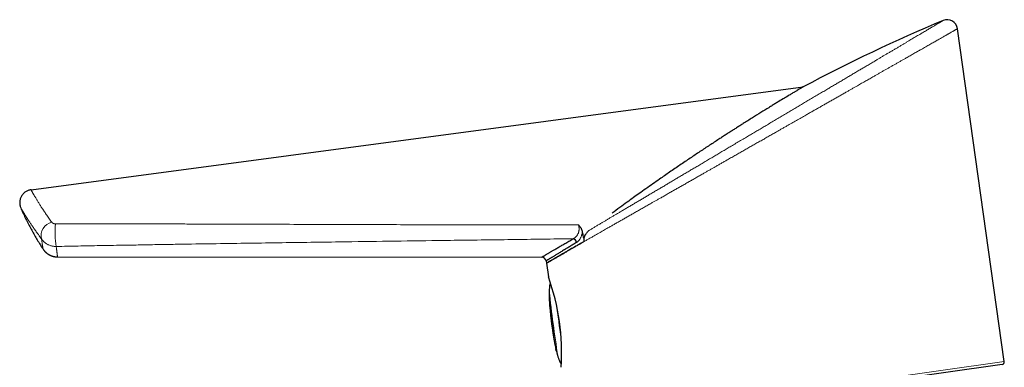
# Model space of a CAD drawing. Header units: millimetres. Extents: x 8 to 761, y 12 to 790.
# Tile 96 of 240: x 41 to 154, y 694 to 734. Entities that reach past the tile are written whole.
import ezdxf

# ---------------------------------------------------------------- set-up
doc = ezdxf.new("R2010")
doc.units = ezdxf.units.MM

msp = doc.modelspace()

# ---------------------------------------------------------------- linework, layer by layer
at = {"color": 7, "linetype": 'Continuous', "lineweight": 30}
for p, q in [((154.11, 694.46), (148.74, 732.74)), ((42.12, 714.22), (130.97, 726.05)), ((130.88, 726), (130.79, 725.95)), ((130.88, 726), (130.79, 725.95)), ((130.88, 726), (130.88, 726)), ((130.9, 726.01), (130.91, 726.02)), ((130.91, 726.02), (130.97, 726.05)), ((130.91, 726.02), (130.97, 726.05)), ((130.96, 726.04), (130.91, 726.01)), ((130.97, 726.05), (130.95, 726.04)), ((130.96, 726.04), (130.95, 726.04)), ((130.97, 726.05), (130.97, 726.05)), ((40.94, 712.14), (40.94, 712.14)), ((43.51, 707.39), (43.51, 707.39)), ((105.51, 708.13), (105.51, 708.13)), ((45.17, 706.5), (100.9, 706.47)), ((101.39, 706.04), (101.43, 705.77)), ((101.43, 705.77), (101.65, 704.2)), ((153.86, 694.12), (104.35, 687.16))]:
    msp.add_line(p, q, dxfattribs=at)
at = {"color": 252, "linetype": 'Continuous', "lineweight": 0}
msp.add_line((104.01, 687.42), (154.11, 694.46), dxfattribs=at)
at = {"color": 7, "linetype": 'Continuous', "lineweight": 30}
for centre, radius, start, end in [((147.55, 732.57), 1.2, 7.9831, 112.616), ((104.37, 708.04), 0.558, 13.5738, 77.416), ((100.89, 705.97), 0.5, 8.0139, 89.8705), ((77.69, 695.54), 25.48, 356.1121, 19.8892), ((153.82, 694.42), 0.3, 278, 8)]:
    msp.add_arc(centre, radius, start, end, dxfattribs=at)
at = {"color": 252, "linetype": 'Continuous', "lineweight": 0}
for centre, radius, start, end in [((44.88, 708.94), 1.6, 103.7611, 193.5621), ((56.68, 709.43), 11.79, 175.8222, 188.4466), ((261.34, 719.72), 160.5, 186.1309, 188.8294), ((224.11, 714.84), 123.06, 186.1265, 188.8338), ((454.34, 745.03), 354.49, 187.1645, 187.4854), ((448.92, 744.25), 349.01, 187.4747, 187.7992)]:
    msp.add_arc(centre, radius, start, end, dxfattribs=at)
at = {"color": 7, "linetype": 'Continuous', "lineweight": 30}
msp.add_ellipse((205.63, 583.35), major_axis=(-150.17, -88.46), ratio=0.92388, start_param=4.563531, end_param=4.665912, dxfattribs=at)
at = {"color": 252, "linetype": 'Continuous', "lineweight": 0}
for points, knots in [([(106.37, 709.57), (106.47, 709.63), (106.67, 709.75), (106.99, 709.94), (107.31, 710.13), (107.63, 710.31), (107.93, 710.49), (108.22, 710.66), (108.51, 710.84), (108.81, 711.02), (109.12, 711.2), (109.43, 711.38), (109.75, 711.57), (110.09, 711.77), (110.45, 711.99), (110.85, 712.22), (111.25, 712.46), (111.65, 712.7), (112.05, 712.94), (112.45, 713.17), (112.84, 713.4), (113.24, 713.64), (113.66, 713.89), (114.1, 714.15), (114.53, 714.4), (114.96, 714.65), (115.37, 714.9), (115.79, 715.15), (116.21, 715.4), (116.64, 715.65), (117.07, 715.91), (117.51, 716.17), (117.95, 716.43), (118.39, 716.69), (118.85, 716.96), (119.33, 717.24), (119.83, 717.54), (120.32, 717.83), (120.8, 718.11), (121.27, 718.39), (121.75, 718.68), (122.23, 718.96), (122.72, 719.25), (123.24, 719.56), (123.78, 719.88), (124.3, 720.19), (124.8, 720.48), (125.28, 720.77), (125.77, 721.05), (126.25, 721.34), (126.74, 721.63), (127.26, 721.94), (127.79, 722.25), (128.31, 722.56), (128.83, 722.87), (129.35, 723.18), (129.87, 723.48), (130.38, 723.79), (130.89, 724.09), (131.4, 724.39), (131.92, 724.7), (132.44, 725), (132.95, 725.31), (133.44, 725.6), (133.91, 725.88), (134.35, 726.14), (134.79, 726.4), (135.23, 726.66), (135.66, 726.91), (136.08, 727.16), (136.5, 727.41), (136.91, 727.66), (137.32, 727.9), (137.72, 728.13), (138.13, 728.38), (138.56, 728.63), (138.99, 728.88), (139.38, 729.12), (139.73, 729.32), (140.04, 729.51), (140.35, 729.69), (140.66, 729.88), (140.99, 730.07), (141.33, 730.27), (141.66, 730.46), (141.98, 730.65), (142.28, 730.84), (142.57, 731.01), (142.85, 731.17), (143.12, 731.33), (143.38, 731.48), (143.64, 731.64), (143.89, 731.79), (144.14, 731.94), (144.38, 732.08), (144.61, 732.21), (144.83, 732.35), (145.05, 732.47), (145.25, 732.59), (145.45, 732.71), (145.64, 732.83), (145.83, 732.94), (146, 733.04), (146.15, 733.13), (146.29, 733.21), (146.42, 733.29), (146.54, 733.36), (146.65, 733.42), (146.75, 733.48), (146.83, 733.53), (146.91, 733.57), (146.97, 733.61), (147.02, 733.64), (147.05, 733.66), (147.07, 733.67), (147.08, 733.68), (147.08, 733.68), (147.09, 733.68)], [0, 0, 0, 0, 0.00877, 0.017542, 0.026315, 0.035085, 0.042458, 0.049832, 0.057206, 0.064579, 0.071993, 0.079407, 0.086822, 0.094236, 0.103067, 0.111902, 0.120738, 0.129572, 0.138404, 0.146529, 0.154654, 0.162779, 0.171705, 0.180632, 0.189557, 0.197768, 0.20598, 0.214193, 0.222405, 0.230616, 0.238976, 0.247338, 0.255701, 0.264063, 0.272423, 0.281665, 0.290909, 0.300151, 0.308897, 0.317645, 0.326394, 0.335142, 0.343888, 0.353731, 0.363575, 0.373419, 0.382211, 0.391007, 0.399803, 0.408599, 0.417392, 0.427118, 0.436846, 0.446573, 0.456184, 0.4658, 0.475418, 0.485036, 0.494652, 0.504263, 0.514242, 0.524224, 0.534206, 0.544185, 0.553015, 0.561849, 0.570684, 0.579519, 0.588353, 0.597182, 0.605927, 0.614674, 0.623422, 0.632169, 0.640913, 0.650778, 0.660644, 0.670509, 0.678013, 0.685519, 0.693025, 0.700529, 0.709253, 0.717981, 0.72671, 0.735437, 0.744162, 0.752257, 0.760355, 0.768453, 0.776551, 0.784646, 0.793185, 0.801726, 0.810266, 0.818805, 0.827417, 0.83603, 0.844644, 0.853256, 0.862527, 0.871799, 0.881069, 0.889751, 0.898434, 0.907116, 0.916015, 0.924918, 0.933822, 0.942725, 0.951624, 0.96084, 0.970057, 0.979273, 0.986228, 0.993184, 1, 1, 1, 1]), ([(148.73, 732.74), (148.73, 732.74), (148.74, 732.74), (148.73, 732.74), (148.71, 732.72), (148.68, 732.71), (148.63, 732.68), (148.58, 732.65), (148.51, 732.61), (148.44, 732.57), (148.35, 732.52), (148.25, 732.46), (148.14, 732.4), (148.03, 732.34), (147.92, 732.28), (147.82, 732.22), (147.71, 732.16), (147.6, 732.1), (147.49, 732.03), (147.38, 731.97), (147.26, 731.9), (147.13, 731.82), (146.97, 731.73), (146.79, 731.63), (146.61, 731.53), (146.41, 731.42), (146.21, 731.3), (146, 731.18), (145.78, 731.06), (145.55, 730.93), (145.31, 730.79), (145.07, 730.65), (144.82, 730.51), (144.58, 730.37), (144.35, 730.24), (144.15, 730.13), (143.93, 730.01), (143.72, 729.88), (143.5, 729.76), (143.27, 729.63), (143.05, 729.5), (142.8, 729.36), (142.52, 729.2), (142.22, 729.03), (141.91, 728.85), (141.59, 728.67), (141.27, 728.49), (140.96, 728.31), (140.65, 728.13), (140.35, 727.96), (140.04, 727.79), (139.73, 727.61), (139.41, 727.43), (139.05, 727.23), (138.64, 726.99), (138.17, 726.73), (137.7, 726.46), (137.28, 726.22), (136.92, 726.01), (136.61, 725.84), (136.3, 725.66), (135.96, 725.47), (135.6, 725.26), (135.2, 725.03), (134.79, 724.8), (134.39, 724.57), (133.98, 724.34), (133.58, 724.11), (133.19, 723.89), (132.82, 723.68), (132.44, 723.46), (132.06, 723.25), (131.68, 723.03), (131.24, 722.78), (130.75, 722.5), (130.2, 722.19), (129.65, 721.87), (129.17, 721.6), (128.75, 721.36), (128.41, 721.17), (128.07, 720.97), (127.68, 720.75), (127.26, 720.51), (126.81, 720.25), (126.35, 719.99), (125.89, 719.73), (125.42, 719.47), (124.96, 719.2), (124.5, 718.94), (124.03, 718.67), (123.56, 718.41), (123.09, 718.14), (122.63, 717.87), (122.2, 717.63), (121.8, 717.4), (121.45, 717.2), (121.09, 717), (120.75, 716.8), (120.42, 716.62), (120.1, 716.43), (119.78, 716.25), (119.43, 716.05), (119.04, 715.83), (118.62, 715.59), (118.21, 715.36), (117.79, 715.12), (117.38, 714.88), (116.96, 714.65), (116.55, 714.41), (116.14, 714.18), (115.73, 713.95), (115.32, 713.71), (114.92, 713.48), (114.55, 713.27), (114.21, 713.08), (113.91, 712.91), (113.61, 712.74), (113.26, 712.54), (112.87, 712.32), (112.44, 712.07), (112.01, 711.83), (111.59, 711.59), (111.17, 711.35), (110.76, 711.12), (110.36, 710.89), (109.98, 710.67), (109.6, 710.45), (109.22, 710.24), (108.86, 710.03), (108.53, 709.84), (108.23, 709.68), (107.98, 709.53), (107.72, 709.38), (107.43, 709.22), (107.11, 709.04), (106.76, 708.83), (106.41, 708.64), (106.07, 708.45), (105.75, 708.26), (105.43, 708.08), (105.12, 707.91), (104.93, 707.79), (104.83, 707.74)], [0, 0, 0, 0, 0.001411, 0.009671, 0.01793, 0.026232, 0.034535, 0.042837, 0.050866, 0.058896, 0.066925, 0.074994, 0.083063, 0.091132, 0.097067, 0.103001, 0.108943, 0.114884, 0.120304, 0.125725, 0.13115, 0.136575, 0.143791, 0.151008, 0.158224, 0.165467, 0.172711, 0.179954, 0.187324, 0.194695, 0.202065, 0.209462, 0.21686, 0.224257, 0.229931, 0.235604, 0.241283, 0.246962, 0.252627, 0.258292, 0.263962, 0.269632, 0.276793, 0.283955, 0.291117, 0.298301, 0.305486, 0.31267, 0.319145, 0.325621, 0.332097, 0.338589, 0.345081, 0.351573, 0.360788, 0.370003, 0.379238, 0.388472, 0.39428, 0.400088, 0.405901, 0.411713, 0.41905, 0.426387, 0.433724, 0.441081, 0.44844, 0.455797, 0.462419, 0.469042, 0.475664, 0.482301, 0.488938, 0.495575, 0.504981, 0.514386, 0.523811, 0.533235, 0.539034, 0.544833, 0.550636, 0.556439, 0.564143, 0.571847, 0.579551, 0.587278, 0.595005, 0.602732, 0.610567, 0.618403, 0.626238, 0.634097, 0.641956, 0.649815, 0.655831, 0.661847, 0.667867, 0.673887, 0.67934, 0.684792, 0.690248, 0.695704, 0.702942, 0.710181, 0.717419, 0.724676, 0.731934, 0.739192, 0.746543, 0.753894, 0.761244, 0.768616, 0.775988, 0.78336, 0.788999, 0.794638, 0.800281, 0.805924, 0.814296, 0.822668, 0.83104, 0.839445, 0.847851, 0.856256, 0.864356, 0.872457, 0.880557, 0.888689, 0.896822, 0.904954, 0.910922, 0.91689, 0.922863, 0.928837, 0.937695, 0.946552, 0.95543, 0.964308, 0.97322, 0.982133, 0.991066, 1, 1, 1, 1]), ([(42.12, 714.22), (42.12, 714.22), (42.12, 714.22), (42.12, 714.21), (42.13, 714.2), (42.14, 714.19), (42.15, 714.16), (42.17, 714.13), (42.19, 714.1), (42.21, 714.05), (42.24, 714), (42.27, 713.95), (42.31, 713.88), (42.35, 713.81), (42.39, 713.73), (42.44, 713.64), (42.5, 713.55), (42.56, 713.45), (42.62, 713.34), (42.7, 713.22), (42.78, 713.08), (42.86, 712.94), (42.95, 712.8), (43.05, 712.65), (43.15, 712.49), (43.25, 712.32), (43.36, 712.15), (43.48, 711.97), (43.6, 711.79), (43.73, 711.59), (43.87, 711.39), (44.01, 711.18), (44.17, 710.96), (44.33, 710.73), (44.44, 710.58), (44.5, 710.5)], [0, 0, 0, 0, 0.000005, 0.028321, 0.056641, 0.084957, 0.113409, 0.141866, 0.170318, 0.198604, 0.226889, 0.255234, 0.28358, 0.313431, 0.343286, 0.373137, 0.40314, 0.433147, 0.463149, 0.495823, 0.528517, 0.561202, 0.593887, 0.626651, 0.659415, 0.692099, 0.724783, 0.757543, 0.790303, 0.824639, 0.858974, 0.893394, 0.927814, 0.963895, 1, 1, 1, 1]), ([(43.32, 708.57), (43.26, 708.65), (43.14, 708.82), (42.96, 709.06), (42.8, 709.28), (42.66, 709.49), (42.52, 709.68), (42.4, 709.86), (42.28, 710.03), (42.17, 710.19), (42.07, 710.34), (41.97, 710.49), (41.88, 710.63), (41.8, 710.75), (41.73, 710.86), (41.67, 710.95), (41.61, 711.05), (41.55, 711.14), (41.5, 711.22), (41.44, 711.32), (41.37, 711.44), (41.29, 711.55), (41.23, 711.66), (41.17, 711.76), (41.12, 711.84), (41.07, 711.92), (41.03, 711.99), (41, 712.04), (40.97, 712.09), (40.95, 712.12), (40.94, 712.14), (40.94, 712.14), (40.94, 712.14)], [0, 0, 0, 0, 0.03995, 0.079908, 0.119858, 0.153843, 0.187834, 0.221818, 0.25311, 0.284405, 0.315697, 0.345905, 0.376117, 0.406324, 0.427976, 0.449629, 0.472839, 0.496049, 0.519291, 0.542532, 0.579701, 0.616877, 0.654045, 0.691488, 0.72894, 0.766383, 0.804724, 0.843076, 0.881417, 0.920941, 0.960476, 1, 1, 1, 1]), ([(44.5, 710.5), (44.51, 710.48), (44.53, 710.46), (44.57, 710.42), (44.61, 710.39), (44.65, 710.36), (44.7, 710.34), (44.75, 710.32), (44.81, 710.3), (44.86, 710.3), (44.9, 710.29), (44.92, 710.29), (44.92, 710.29)], [0, 0, 0, 0, 0.125118, 0.250502, 0.375485, 0.475515, 0.57578, 0.675692, 0.797739, 0.919689, 0.969494, 1, 1, 1, 1]), ([(44.92, 710.29), (45.76, 710.3), (47.44, 710.3), (49.96, 710.3), (52.27, 710.3), (54.37, 710.3), (56.26, 710.29), (58.15, 710.29), (60.25, 710.28), (62.57, 710.28), (65.09, 710.27), (68.04, 710.26), (71.4, 710.25), (75.19, 710.23), (78.97, 710.22), (82.75, 710.21), (86.54, 710.2), (90.3, 710.2), (94.02, 710.2), (97.72, 710.2), (101.42, 710.2), (103.88, 710.2), (105.12, 710.2)], [0, 0, 0, 0, 0.041932, 0.0838644, 0.1257966, 0.1572499, 0.1887032, 0.2201471, 0.251591, 0.2935517, 0.3355126, 0.3774734, 0.4403128, 0.5031524, 0.5659919, 0.6288361, 0.6916805, 0.7545247, 0.8158933, 0.8772618, 0.9386309, 1, 1, 1, 1]), ([(104.49, 708.59), (104.52, 708.6), (104.59, 708.63), (104.68, 708.69), (104.77, 708.76), (104.85, 708.84), (104.92, 708.92), (104.98, 709.01), (105.04, 709.1), (105.08, 709.19), (105.12, 709.29), (105.15, 709.38), (105.17, 709.48), (105.18, 709.58), (105.19, 709.7), (105.19, 709.82), (105.18, 709.92), (105.16, 710.01), (105.15, 710.1), (105.13, 710.17), (105.12, 710.2)], [0, 0, 0, 0, 0.073017, 0.1462454, 0.2194229, 0.2923704, 0.3507765, 0.4093787, 0.4679208, 0.5262444, 0.5741753, 0.6223013, 0.6703865, 0.7182614, 0.7716802, 0.8252756, 0.8786903, 0.9083131, 0.9541535, 1, 1, 1, 1]), ([(105.56, 709.37), (105.55, 709.34), (105.55, 709.27), (105.53, 709.17), (105.5, 709.08), (105.47, 708.97), (105.44, 708.86), (105.38, 708.74), (105.33, 708.62), (105.27, 708.53), (105.22, 708.47), (105.18, 708.41), (105.14, 708.36), (105.1, 708.32), (105.05, 708.28), (105.01, 708.24), (104.96, 708.2), (104.93, 708.18), (104.91, 708.17)], [0, 0, 0, 0, 0.057112, 0.114813, 0.172517, 0.230798, 0.316511, 0.402861, 0.491062, 0.579838, 0.631423, 0.683008, 0.734974, 0.78694, 0.840028, 0.893116, 0.946558, 1, 1, 1, 1]), ([(45.02, 707.7), (45, 707.7), (44.92, 707.7), (44.79, 707.71), (44.63, 707.73), (44.47, 707.77), (44.32, 707.81), (44.17, 707.87), (44.04, 707.93), (43.91, 708.01), (43.78, 708.09), (43.65, 708.19), (43.55, 708.29), (43.48, 708.37), (43.42, 708.43), (43.37, 708.5), (43.34, 708.55), (43.32, 708.57)], [0, 0, 0, 0, 0.034244, 0.112805, 0.191898, 0.272662, 0.354, 0.428183, 0.502804, 0.57879, 0.65524, 0.739786, 0.824963, 0.86851, 0.912269, 0.956028, 1, 1, 1, 1]), ([(43.51, 707.39), (43.51, 707.39), (43.51, 707.39), (43.51, 707.4), (43.51, 707.42), (43.5, 707.45), (43.49, 707.48), (43.49, 707.53), (43.48, 707.59), (43.47, 707.66), (43.45, 707.74), (43.44, 707.83), (43.42, 707.93), (43.41, 708.02), (43.39, 708.12), (43.38, 708.22), (43.36, 708.33), (43.34, 708.44), (43.33, 708.53), (43.32, 708.57)], [0, 0, 0, 0, 0.050851, 0.111228, 0.171717, 0.232208, 0.292697, 0.358048, 0.423403, 0.488754, 0.554256, 0.619763, 0.685265, 0.737675, 0.790087, 0.842497, 0.894997, 0.9475, 1, 1, 1, 1]), ([(104.49, 708.59), (102.14, 708.56), (97.44, 708.49), (90.85, 708.41), (84.71, 708.32), (79.67, 708.26), (75.26, 708.19), (71.48, 708.14), (67.69, 708.08), (63.91, 708.03), (60.76, 707.98), (58.24, 707.94), (56.35, 707.91), (54.46, 707.87), (52.36, 707.84), (50.06, 707.8), (47.54, 707.75), (45.86, 707.72), (45.02, 707.7)], [0, 0, 0, 0, 0.118481, 0.236963, 0.332331, 0.427699, 0.49128, 0.55486, 0.618441, 0.682028, 0.745615, 0.77741, 0.809204, 0.840997, 0.87279, 0.915194, 0.957597, 1, 1, 1, 1]), ([(45.02, 707.7), (45.03, 707.65), (45.04, 707.55), (45.05, 707.42), (45.07, 707.31), (45.08, 707.21), (45.09, 707.12), (45.1, 707.04), (45.11, 706.96), (45.12, 706.9), (45.13, 706.83), (45.14, 706.77), (45.14, 706.72), (45.15, 706.66), (45.16, 706.61), (45.16, 706.57), (45.17, 706.53), (45.17, 706.51), (45.17, 706.5), (45.17, 706.5), (45.17, 706.5)], [0, 0, 0, 0, 0.061595, 0.123207, 0.174592, 0.225976, 0.277396, 0.328816, 0.373283, 0.417756, 0.467787, 0.517818, 0.567878, 0.617938, 0.68463, 0.751322, 0.818077, 0.884833, 0.96307, 1, 1, 1, 1]), ([(101.75, 701.7), (101.75, 701.71), (101.75, 701.72), (101.75, 701.75), (101.75, 701.77), (101.75, 701.81), (101.75, 701.84), (101.75, 701.88), (101.75, 701.93), (101.74, 701.97), (101.74, 702.02), (101.74, 702.07), (101.74, 702.12), (101.74, 702.16), (101.74, 702.2), (101.74, 702.23), (101.74, 702.27), (101.74, 702.31), (101.74, 702.34), (101.74, 702.38), (101.74, 702.41), (101.74, 702.44), (101.75, 702.47), (101.75, 702.49), (101.75, 702.52), (101.75, 702.54), (101.75, 702.55), (101.75, 702.57), (101.75, 702.58), (101.75, 702.59), (101.76, 702.6), (101.76, 702.6), (101.76, 702.59), (101.76, 702.58), (101.76, 702.58)], [0, 0, 0, 0, 0.052401, 0.079289, 0.106374, 0.158964, 0.185657, 0.212736, 0.265456, 0.292212, 0.319353, 0.372384, 0.399296, 0.426595, 0.453134, 0.480047, 0.507151, 0.534644, 0.561336, 0.588213, 0.615672, 0.643333, 0.670062, 0.696979, 0.724486, 0.752198, 0.778786, 0.80556, 0.83293, 0.860507, 0.913432, 0.940304, 0.967577, 1, 1, 1, 1]), ([(102.74, 695.09), (102.74, 695.08), (102.74, 695.08), (102.74, 695.08), (102.74, 695.07), (102.74, 695.08), (102.74, 695.08), (102.73, 695.1), (102.73, 695.11), (102.72, 695.14), (102.71, 695.16), (102.7, 695.2), (102.69, 695.23), (102.68, 695.27), (102.67, 695.32), (102.66, 695.35), (102.65, 695.38), (102.64, 695.41), (102.64, 695.43), (102.63, 695.43)], [0, 0, 0, 0, 0.050389, 0.10113, 0.15298, 0.205214, 0.255602, 0.358073, 0.410272, 0.461002, 0.56415, 0.616685, 0.668011, 0.772383, 0.825549, 0.87727, 0.92935, 0.982559, 1, 1, 1, 1])]:
    msp.add_open_spline(points, degree=3, knots=knots, dxfattribs=at)
at = {"color": 7, "linetype": 'Continuous', "lineweight": 30}
for points, knots in [([(130.79, 725.95), (130.75, 725.92), (130.68, 725.88), (130.51, 725.77), (130.33, 725.67), (130.16, 725.57), (130.03, 725.49), (129.88, 725.4), (129.72, 725.3), (129.55, 725.2), (129.26, 725.02), (128.81, 724.75), (128.33, 724.47), (127.99, 724.26), (127.8, 724.14), (127.61, 724.03), (127.42, 723.91), (127.21, 723.78), (126.78, 723.52), (126.1, 723.1), (125.11, 722.48), (124.3, 721.97), (123.69, 721.59), (123.31, 721.34), (122.92, 721.09), (122.52, 720.84), (122.11, 720.58), (121.69, 720.31), (121.06, 719.89), (120.19, 719.33), (119.09, 718.6), (117.96, 717.84), (116.79, 717.05), (115.61, 716.25), (114.57, 715.53), (113.66, 714.89), (112.88, 714.34), (112.14, 713.82), (111.42, 713.3), (110.68, 712.77), (109.86, 712.17), (109.28, 711.74), (108.98, 711.52)], [0, 0, 0, 0, 0.0193596, 0.0391964, 0.0596508, 0.0701519, 0.0808543, 0.0917719, 0.102918, 0.1143049, 0.1259441, 0.1589941, 0.1935701, 0.2029075, 0.2123679, 0.2219549, 0.2316716, 0.2415213, 0.2515068, 0.2935966, 0.3376404, 0.3837941, 0.3998364, 0.4161381, 0.4327036, 0.4495371, 0.4666428, 0.4840246, 0.501686, 0.545687, 0.5907379, 0.6368833, 0.6841646, 0.7326202, 0.7793272, 0.810363, 0.8419582, 0.8741199, 0.8999568, 0.929448, 0.962795, 1, 1, 1, 1]), ([(130.79, 725.95), (130.75, 725.92), (130.68, 725.88), (130.51, 725.77), (130.33, 725.67), (130.16, 725.57), (130.03, 725.49), (129.88, 725.4), (129.72, 725.3), (129.55, 725.2), (129.26, 725.02), (128.81, 724.75), (128.33, 724.47), (127.99, 724.26), (127.8, 724.14), (127.61, 724.03), (127.42, 723.91), (127.21, 723.78), (126.78, 723.52), (126.1, 723.1), (125.11, 722.48), (124.3, 721.97), (123.69, 721.59), (123.31, 721.34), (122.92, 721.09), (122.52, 720.84), (122.11, 720.58), (121.69, 720.31), (121.06, 719.89), (120.19, 719.33), (119.09, 718.6), (117.96, 717.84), (116.79, 717.05), (115.61, 716.25), (114.57, 715.53), (113.66, 714.89), (112.88, 714.34), (112.14, 713.82), (111.42, 713.3), (110.68, 712.77), (109.86, 712.17), (109.28, 711.74), (108.98, 711.52)], [0, 0, 0, 0, 0.0193596, 0.0391964, 0.0596508, 0.0701519, 0.0808543, 0.0917719, 0.102918, 0.1143049, 0.1259441, 0.1589941, 0.1935701, 0.2029075, 0.2123679, 0.2219549, 0.2316716, 0.2415213, 0.2515068, 0.2935966, 0.3376404, 0.3837941, 0.3998364, 0.4161381, 0.4327036, 0.4495371, 0.4666428, 0.4840246, 0.501686, 0.545687, 0.5907379, 0.6368833, 0.6841646, 0.7326202, 0.7793272, 0.810363, 0.8419582, 0.8741199, 0.8999568, 0.929448, 0.962795, 1, 1, 1, 1]), ([(130.95, 726.04), (130.95, 726.04), (130.94, 726.04), (130.93, 726.03), (130.91, 726.02), (130.9, 726.01)], [0, 0, 0, 0, 0.175558, 0.587627, 1, 1, 1, 1]), ([(40.94, 712.14), (41.02, 711.96), (41.18, 711.57), (41.45, 711), (41.74, 710.41), (42.04, 709.84), (42.35, 709.28), (42.67, 708.72), (43, 708.18), (43.28, 707.74), (43.45, 707.47), (43.51, 707.39)], [0, 0, 0, 0, 0.112931, 0.232265, 0.351664, 0.471099, 0.590539, 0.707823, 0.825056, 0.94221, 1, 1, 1, 1]), ([(105.12, 710.2), (105.12, 710.2), (105.15, 710.17), (105.2, 710.1), (105.28, 710), (105.35, 709.9), (105.41, 709.8), (105.46, 709.69), (105.5, 709.59), (105.53, 709.48), (105.55, 709.41), (105.56, 709.37)], [0, 0, 0, 0, 0.008778, 0.137624, 0.266454, 0.397024, 0.527577, 0.644467, 0.761346, 0.880678, 1, 1, 1, 1]), ([(105.56, 709.37), (105.58, 709.28), (105.61, 709.1), (105.68, 708.73), (105.74, 708.46), (105.77, 708.28)], [0, 0, 0, 0, 0.249996, 0.499996, 1, 1, 1, 1]), ([(105.77, 708.28), (105.77, 708.31), (105.76, 708.37), (105.75, 708.46), (105.76, 708.55), (105.77, 708.65), (105.79, 708.74), (105.81, 708.83), (105.85, 708.91), (105.88, 709), (105.93, 709.08), (105.99, 709.18), (106.06, 709.27), (106.13, 709.35), (106.2, 709.43), (106.28, 709.5), (106.34, 709.55), (106.37, 709.57)], [0, 0, 0, 0, 0.061119, 0.122746, 0.1859, 0.249542, 0.310794, 0.372417, 0.435109, 0.498129, 0.561697, 0.625546, 0.711862, 0.799374, 0.843306, 0.921487, 1, 1, 1, 1]), ([(105.77, 708.28), (105.77, 708.31), (105.76, 708.37), (105.75, 708.46), (105.76, 708.55), (105.77, 708.66), (105.79, 708.77), (105.83, 708.89), (105.88, 709), (105.95, 709.11), (106.02, 709.22), (106.1, 709.32), (106.19, 709.41), (106.28, 709.5), (106.34, 709.55), (106.37, 709.57)], [0, 0, 0, 0, 0.062242, 0.124737, 0.187264, 0.249549, 0.332304, 0.415296, 0.498111, 0.584212, 0.670621, 0.757097, 0.843289, 0.921643, 1, 1, 1, 1]), ([(100.9, 706.47), (100.9, 706.47), (100.89, 706.47), (100.9, 706.48), (100.92, 706.49), (100.95, 706.51), (101, 706.53), (101.05, 706.57), (101.11, 706.6), (101.19, 706.64), (101.27, 706.69), (101.36, 706.75), (101.46, 706.81), (101.57, 706.87), (101.68, 706.93), (101.79, 707), (101.91, 707.07), (102.04, 707.15), (102.17, 707.22), (102.32, 707.31), (102.5, 707.42), (102.69, 707.53), (102.9, 707.65), (103.11, 707.78), (103.32, 707.9), (103.54, 708.03), (103.76, 708.16), (103.99, 708.29), (104.24, 708.44), (104.41, 708.54), (104.49, 708.59)], [0, 0, 0, 0, 0.014802, 0.047041, 0.086927, 0.126812, 0.166793, 0.206773, 0.243283, 0.279794, 0.316376, 0.352959, 0.390237, 0.427535, 0.459642, 0.491753, 0.52386, 0.556075, 0.588292, 0.620507, 0.660342, 0.700178, 0.740102, 0.780025, 0.816425, 0.852824, 0.889288, 0.925752, 0.962868, 1, 1, 1, 1]), ([(104.91, 708.17), (104.84, 708.13), (104.7, 708.04), (104.49, 707.92), (104.29, 707.79), (104.09, 707.67), (103.9, 707.56), (103.7, 707.44), (103.5, 707.32), (103.29, 707.19), (103.09, 707.07), (102.91, 706.96), (102.74, 706.86), (102.58, 706.76), (102.44, 706.68), (102.3, 706.59), (102.17, 706.52), (102.06, 706.45), (101.96, 706.39), (101.87, 706.33), (101.79, 706.28), (101.72, 706.24), (101.65, 706.2), (101.59, 706.16), (101.53, 706.13), (101.48, 706.09), (101.44, 706.07), (101.41, 706.05), (101.39, 706.05), (101.39, 706.04), (101.39, 706.04), (101.39, 706.04)], [0, 0, 0, 0, 0.032149, 0.064301, 0.096449, 0.128696, 0.160946, 0.193193, 0.233054, 0.272916, 0.312864, 0.352812, 0.389196, 0.425579, 0.46203, 0.498481, 0.53556, 0.572656, 0.604782, 0.63691, 0.669035, 0.701269, 0.733507, 0.765741, 0.805614, 0.845487, 0.885454, 0.92542, 0.961902, 0.998384, 1, 1, 1, 1]), ([(105.77, 708.28), (105.73, 708.25), (105.64, 708.2), (105.55, 708.15), (105.51, 708.13)], [0, 0, 0, 0, 0.499977, 1, 1, 1, 1]), ([(105.77, 708.28), (105.73, 708.25), (105.64, 708.2), (105.55, 708.15), (105.51, 708.13)], [0, 0, 0, 0, 0.499977, 1, 1, 1, 1]), ([(43.51, 707.39), (43.52, 707.37), (43.55, 707.33), (43.59, 707.27), (43.64, 707.21), (43.69, 707.15), (43.75, 707.09), (43.8, 707.04), (43.86, 706.99), (43.92, 706.94), (43.98, 706.89), (44.05, 706.84), (44.11, 706.8), (44.18, 706.76), (44.25, 706.72), (44.32, 706.69), (44.39, 706.65), (44.47, 706.62), (44.56, 706.59), (44.64, 706.57), (44.72, 706.55), (44.81, 706.53), (44.89, 706.52), (44.98, 706.51), (45.06, 706.5), (45.13, 706.5), (45.16, 706.5), (45.17, 706.5)], [0, 0, 0, 0, 0.03257, 0.072068, 0.111684, 0.151393, 0.191178, 0.231026, 0.270925, 0.310868, 0.350848, 0.39086, 0.4309, 0.470963, 0.511048, 0.551152, 0.591272, 0.635928, 0.680483, 0.724815, 0.768934, 0.812852, 0.85658, 0.900126, 0.943498, 0.986702, 1, 1, 1, 1]), ([(103.86, 707.18), (103.8, 707.14), (103.68, 707.07), (103.5, 706.97), (103.34, 706.88), (103.18, 706.79), (103.02, 706.7), (102.88, 706.61), (102.73, 706.53), (102.62, 706.46), (102.56, 706.43), (102.54, 706.41)], [0, 0, 0, 0, 0.1170334, 0.2340669, 0.3512582, 0.4684495, 0.5861243, 0.7037991, 0.8216386, 0.9394779, 1, 1, 1, 1]), ([(102.54, 706.41), (102.56, 706.43), (102.62, 706.46), (102.71, 706.52), (102.81, 706.57), (102.93, 706.64), (103.07, 706.72), (103.24, 706.82), (103.41, 706.92), (103.58, 707.02), (103.73, 707.1), (103.81, 707.15), (103.86, 707.18)], [0, 0, 0, 0, 0.080249, 0.1604981, 0.2407998, 0.3211015, 0.4482163, 0.5753312, 0.7026511, 0.8299712, 0.9149781, 1, 1, 1, 1]), ([(103.86, 707.18), (103.91, 707.21), (104.01, 707.27), (104.17, 707.36), (104.34, 707.46), (104.51, 707.55), (104.68, 707.65), (104.86, 707.76), (105.04, 707.86), (105.26, 707.98), (105.42, 708.07), (105.51, 708.13)], [0, 0, 0, 0, 0.1051726, 0.2103453, 0.3156175, 0.4208898, 0.5264541, 0.6320184, 0.737677, 0.8433357, 1, 1, 1, 1]), ([(104.83, 707.74), (104.74, 707.69), (104.57, 707.59), (104.32, 707.45), (104.09, 707.31), (103.93, 707.22), (103.86, 707.18)], [0, 0, 0, 0, 0.249692, 0.499506, 0.749691, 1, 1, 1, 1]), ([(105.51, 708.13), (105.45, 708.09), (105.34, 708.03), (105.16, 707.93), (105, 707.83), (104.89, 707.77), (104.83, 707.74)], [0, 0, 0, 0, 0.249883, 0.499813, 0.749883, 1, 1, 1, 1]), ([(102.54, 706.41), (102.49, 706.39), (102.4, 706.34), (102.28, 706.27), (102.17, 706.2), (102.06, 706.14), (101.96, 706.08), (101.87, 706.03), (101.79, 705.98), (101.74, 705.95), (101.69, 705.93), (101.65, 705.9), (101.59, 705.87), (101.54, 705.84), (101.5, 705.82), (101.47, 705.8), (101.45, 705.78), (101.43, 705.77), (101.43, 705.77), (101.43, 705.77)], [0, 0, 0, 0, 0.061437, 0.122887, 0.184337, 0.245774, 0.307213, 0.368664, 0.430115, 0.491553, 0.493161, 0.554199, 0.615248, 0.676298, 0.737335, 0.802994, 0.868668, 0.934342, 1, 1, 1, 1]), ([(101.43, 705.77), (101.43, 705.77), (101.43, 705.77), (101.45, 705.78), (101.47, 705.8), (101.49, 705.81), (101.53, 705.83), (101.56, 705.85), (101.61, 705.88), (101.66, 705.91), (101.72, 705.94), (101.78, 705.98), (101.85, 706.02), (101.93, 706.06), (102.01, 706.11), (102.1, 706.17), (102.2, 706.22), (102.31, 706.28), (102.42, 706.35), (102.5, 706.39), (102.54, 706.41)], [0, 0, 0, 0, 0.068861, 0.137759, 0.190786, 0.243812, 0.296905, 0.349998, 0.403422, 0.45685, 0.510275, 0.563849, 0.617428, 0.671003, 0.725555, 0.780107, 0.834729, 0.88935, 0.944666, 1, 1, 1, 1]), ([(101.88, 703.54), (101.87, 703.53), (101.86, 703.49), (101.85, 703.43), (101.83, 703.35), (101.81, 703.26), (101.79, 703.16), (101.78, 703.04), (101.77, 702.92), (101.76, 702.79), (101.75, 702.65), (101.74, 702.49), (101.74, 702.32), (101.74, 702.13), (101.74, 701.93), (101.75, 701.71), (101.76, 701.48), (101.78, 701.23), (101.79, 700.99), (101.81, 700.76), (101.83, 700.56), (101.85, 700.37), (101.86, 700.19), (101.88, 700.03), (101.9, 699.88), (101.91, 699.75), (101.92, 699.62), (101.94, 699.5), (101.95, 699.38), (101.97, 699.26), (101.98, 699.14), (101.99, 699.04), (102, 698.97), (102.01, 698.92), (102.01, 698.87), (102.02, 698.84), (102.02, 698.82)], [0, 0, 0, 0, 0.006874, 0.023292, 0.041266, 0.060944, 0.08248, 0.106035, 0.131776, 0.159881, 0.190531, 0.223913, 0.260217, 0.299623, 0.34229, 0.388315, 0.437659, 0.489998, 0.544473, 0.591202, 0.634763, 0.674803, 0.711431, 0.744958, 0.775767, 0.804262, 0.830865, 0.856065, 0.880546, 0.905172, 0.934599, 0.955846, 0.969581, 0.978787, 0.986848, 1, 1, 1, 1]), ([(102.02, 698.82), (102.02, 698.8), (102.03, 698.77), (102.03, 698.72), (102.04, 698.68), (102.05, 698.62), (102.06, 698.53), (102.07, 698.43), (102.09, 698.31), (102.11, 698.19), (102.13, 698.08), (102.14, 697.96), (102.16, 697.83), (102.18, 697.7), (102.21, 697.55), (102.23, 697.4), (102.26, 697.23), (102.29, 697.04), (102.33, 696.84), (102.37, 696.63), (102.41, 696.41), (102.46, 696.18), (102.49, 696.01), (102.52, 695.91), (102.52, 695.89)], [0, 0, 0, 0, 0.0217708, 0.030852, 0.0471217, 0.0660176, 0.0914116, 0.1328334, 0.1733606, 0.2126207, 0.2516766, 0.2918529, 0.3342465, 0.3795535, 0.4283692, 0.4812519, 0.5387258, 0.6012306, 0.6689957, 0.7418107, 0.8187194, 0.8978454, 0.9761431, 1, 1, 1, 1]), ([(102.56, 695.71), (102.56, 695.72), (102.56, 695.74), (102.55, 695.79), (102.54, 695.82), (102.53, 695.86), (102.52, 695.88), (102.52, 695.91), (102.51, 695.93), (102.51, 695.94), (102.51, 695.94)], [0, 0, 0, 0, 0.0977892, 0.1939257, 0.3895037, 0.4891872, 0.584694, 0.7789785, 0.8779932, 1, 1, 1, 1]), ([(102.56, 695.71), (102.58, 695.65), (102.6, 695.56), (102.63, 695.47), (102.64, 695.43)], [0, 0, 0, 0, 0.633404, 1, 1, 1, 1]), ([(102.69, 695.23), (102.7, 695.21), (102.72, 695.14), (102.75, 695.02), (102.8, 694.88), (102.85, 694.75), (102.89, 694.63), (102.94, 694.53), (102.98, 694.44), (103.02, 694.35), (103.07, 694.28), (103.1, 694.22), (103.12, 694.19), (103.13, 694.18)], [0, 0, 0, 0, 0.050241, 0.193188, 0.324016, 0.443483, 0.552382, 0.651506, 0.741627, 0.823493, 0.897822, 0.965303, 1, 1, 1, 1])]:
    msp.add_open_spline(points, degree=3, knots=knots, dxfattribs=at)
msp.add_open_spline([(42.12, 714.22), (42.06, 714.21), (41.95, 714.19), (41.78, 714.14), (41.63, 714.07), (41.48, 713.98), (41.34, 713.87), (41.22, 713.75), (41.11, 713.62), (41.01, 713.47), (40.93, 713.32), (40.88, 713.16), (40.84, 712.99), (40.82, 712.82), (40.82, 712.64), (40.84, 712.47), (40.87, 712.3), (40.92, 712.2), (40.94, 712.14)], degree=3, dxfattribs=at)

doc.saveas('drawing.dxf')
